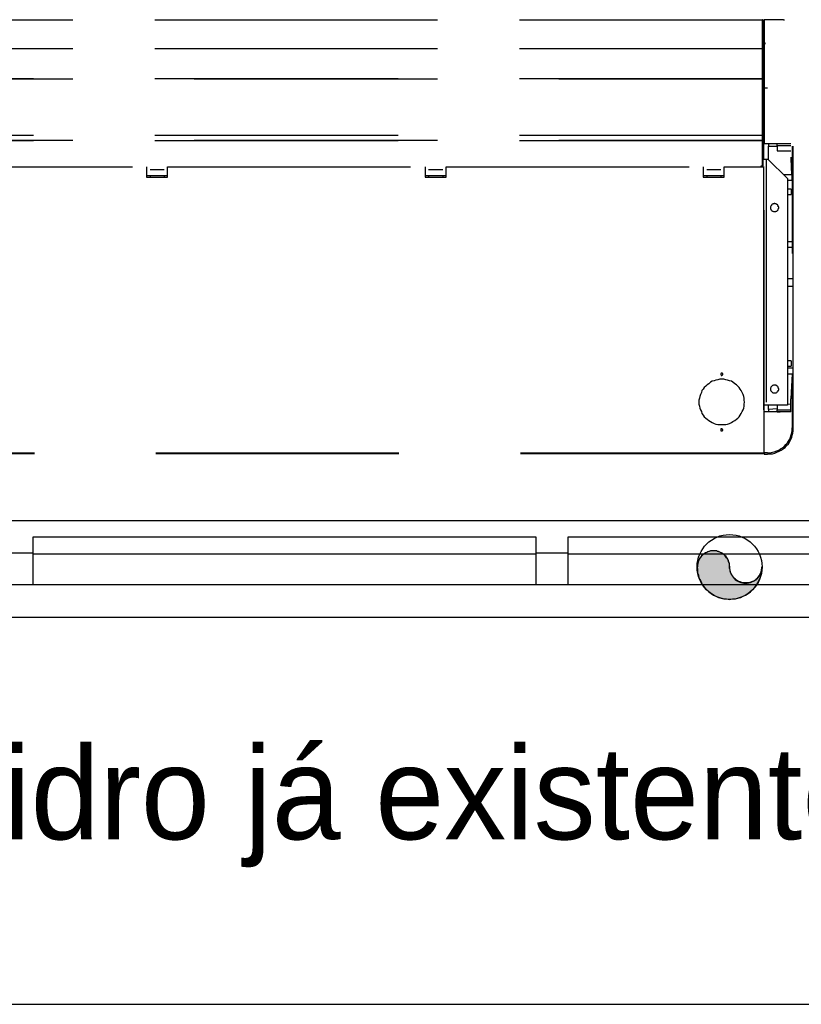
# Model space of a CAD drawing. Header units: millimetres. Extents: x 335 to 739279, y -1 to 84.
# Tile 206 of 244: x 400.67 to 402.28, y 21.51 to 23.54. Entities that reach past the tile are written whole.
import ezdxf

# ---------------------------------------------------------------- set-up
doc = ezdxf.new("R2010")
doc.units = ezdxf.units.MM
doc.header["$MEASUREMENT"] = 0
doc.linetypes.add('Dashed', pattern=[0.75, 0.5, -0.25])
doc.styles.add('CenturyGothic', font='GOTHIC.TTF')

msp = doc.modelspace()

# ---------------------------------------------------------------- hatches: boundary and pattern name
at = {"linetype": 'Continuous'}
msp.add_hatch(color=256, dxfattribs=at).paths.add_polyline_path([(402.1318, 22.4149), (402.1318, 22.4179), (402.1318, 22.4209), (402.1308, 22.4239), (402.1298, 22.4259), (402.1288, 22.4289), (402.1278, 22.4319), (402.1258, 22.4339), (402.1238, 22.4359), (402.1218, 22.4389), (402.1198, 22.4409), (402.1178, 22.4419), (402.1148, 22.4439), (402.1128, 22.4449), (402.1098, 22.4459), (402.1068, 22.4469), (402.1048, 22.4479), (402.1018, 22.4479), (402.0988, 22.4479), (402.0958, 22.4479), (402.0928, 22.4479), (402.0898, 22.4469), (402.0868, 22.4459), (402.0848, 22.4449), (402.0818, 22.4439), (402.0798, 22.4419), (402.0768, 22.4409), (402.0748, 22.4389), (402.0728, 22.4359), (402.0708, 22.4339), (402.0698, 22.4319), (402.0688, 22.4289), (402.0668, 22.4259), (402.0668, 22.4239), (402.0658, 22.4209), (402.0658, 22.4179), (402.0648, 22.4149), (402.0658, 22.4089), (402.0658, 22.4029), (402.0678, 22.3979), (402.0688, 22.3919), (402.0718, 22.3869), (402.0738, 22.3819), (402.0768, 22.3769), (402.0808, 22.3719), (402.0848, 22.3679), (402.0888, 22.3639), (402.0938, 22.3599), (402.0988, 22.3569), (402.1038, 22.3549), (402.1088, 22.3519), (402.1148, 22.3509), (402.1198, 22.3489), (402.1258, 22.3489), (402.1318, 22.3479), (402.1378, 22.3489), (402.1438, 22.3489), (402.1488, 22.3509), (402.1548, 22.3519), (402.1598, 22.3549), (402.1648, 22.3569), (402.1698, 22.3599), (402.1748, 22.3639), (402.1788, 22.3679), (402.1828, 22.3719), (402.1868, 22.3769), (402.1898, 22.3819), (402.1918, 22.3869), (402.1948, 22.3919), (402.1958, 22.3979), (402.1978, 22.4029), (402.1978, 22.4089), (402.1988, 22.4149), (402.1988, 22.4119), (402.1978, 22.4089), (402.1978, 22.4059), (402.1968, 22.4039), (402.1958, 22.4009), (402.1938, 22.3979), (402.1928, 22.3959), (402.1908, 22.3939), (402.1888, 22.3909), (402.1868, 22.3899), (402.1848, 22.3879), (402.1818, 22.3859), (402.1788, 22.3849), (402.1768, 22.3839), (402.1738, 22.3829), (402.1708, 22.3819), (402.1678, 22.3819), (402.1648, 22.3819), (402.1618, 22.3819), (402.1598, 22.3819), (402.1568, 22.3829), (402.1538, 22.3839), (402.1508, 22.3849), (402.1488, 22.3859), (402.1458, 22.3879), (402.1438, 22.3899), (402.1418, 22.3909), (402.1398, 22.3939), (402.1378, 22.3959), (402.1368, 22.3979), (402.1348, 22.4009), (402.1338, 22.4039), (402.1328, 22.4059), (402.1328, 22.4089), (402.1318, 22.4119), (402.1318, 22.4149), (402.1318, 22.4149)])

# ---------------------------------------------------------------- linework, layer by layer
at = {"color": 8, "linetype": 'Dashed'}
for p, q in [((400.2808, 23.5409), (402.1998, 23.5409)), ((402.1998, 23.5399), (400.2808, 23.5399)), ((402.1998, 23.5409), (402.1998, 23.5399)), ((402.1998, 23.5299), (402.1998, 23.5399)), ((402.1998, 23.5399), (402.2008, 23.5399)), ((402.1998, 23.5379), (402.1998, 23.5399)), ((402.1998, 23.5379), (402.1998, 23.5299)), ((402.1998, 23.5319), (402.2008, 23.5319)), ((402.1998, 23.4849), (402.1998, 23.5299)), ((402.1998, 23.5299), (402.2008, 23.5299)), ((402.2008, 23.5319), (402.2008, 23.5399)), ((402.2028, 23.5329), (402.2008, 23.5329)), ((402.2008, 23.5319), (402.2008, 23.5299)), ((402.2028, 23.5309), (402.2008, 23.5309)), ((402.2008, 23.4839), (402.2008, 23.5299)), ((402.2028, 23.5409), (402.2028, 23.3999)), ((402.2428, 23.5409), (402.2028, 23.5409)), ((402.2428, 23.5409), (402.2448, 23.5409)), ((402.2018, 23.5059), (402.2018, 23.5049)), ((402.2028, 23.5059), (402.2018, 23.5059)), ((402.2028, 23.5049), (402.2018, 23.5049)), ((402.2018, 23.4929), (402.2018, 23.5039)), ((400.2808, 23.4819), (402.1998, 23.4819)), ((402.1998, 23.4819), (402.1998, 23.4849)), ((402.2008, 23.4849), (402.1998, 23.4849)), ((402.1998, 23.4839), (402.2008, 23.4839)), ((402.1998, 23.4829), (402.1998, 23.4839)), ((402.1998, 23.4829), (402.1998, 23.4799)), ((402.1998, 23.4819), (402.1998, 23.4809)), ((402.2008, 23.4929), (402.2018, 23.4929)), ((402.2008, 23.4839), (402.2008, 23.4849)), ((402.2008, 23.4779), (402.2008, 23.4839)), ((402.2018, 23.4929), (402.2028, 23.4929)), ((402.2018, 23.4899), (402.2018, 23.4909)), ((402.2018, 23.4909), (402.2028, 23.4909)), ((402.2018, 23.4899), (402.2028, 23.4899)), ((402.2028, 23.4899), (402.2028, 23.4909)), ((402.1998, 23.4809), (400.2808, 23.4809)), ((402.1998, 23.4779), (402.1998, 23.4809)), ((402.1998, 23.4799), (402.1998, 23.4779)), ((402.1998, 23.4209), (402.1998, 23.4779)), ((402.2008, 23.4779), (402.1998, 23.4779)), ((402.2008, 23.4779), (402.2008, 23.4209)), ((402.2028, 23.4609), (402.2008, 23.4609)), ((402.2008, 23.4559), (402.2028, 23.4559)), ((402.2008, 23.4539), (402.2028, 23.4539)), ((402.1998, 23.4189), (402.1998, 23.4209)), ((402.1998, 23.4209), (402.2008, 23.4209)), ((402.1998, 23.4209), (402.1998, 23.4169)), ((402.2028, 23.4389), (402.2008, 23.4389)), ((402.2028, 23.4369), (402.2008, 23.4369)), ((402.2028, 23.4229), (402.2008, 23.4229)), ((402.2028, 23.4219), (402.2008, 23.4219)), ((402.2008, 23.4189), (402.2008, 23.4209)), ((402.1998, 23.4189), (400.2808, 23.4189)), ((400.2808, 23.4189), (402.1998, 23.4189)), ((402.1998, 23.4159), (402.1998, 23.4189)), ((402.2008, 23.4189), (402.1998, 23.4189)), ((402.1998, 23.4169), (402.1998, 23.4159)), ((402.1998, 23.3039), (402.1998, 23.4159)), ((402.1998, 23.4159), (402.2008, 23.4159)), ((402.2008, 23.4159), (402.2008, 23.3039)), ((402.2028, 23.4189), (402.2018, 23.4189)), ((402.2028, 23.4189), (402.2018, 23.4189)), ((402.2018, 23.4179), (402.2018, 23.2539)), ((402.2098, 23.3999), (402.2028, 23.3999)), ((402.2028, 23.3999), (402.2028, 23.2859)), ((402.1998, 23.3029), (400.2808, 23.3029)), ((402.1998, 23.3029), (402.1998, 23.3039)), ((402.2008, 23.3039), (402.1998, 23.3039)), ((402.1998, 23.3039), (402.1998, 23.2949)), ((402.1998, 23.2929), (402.1998, 23.3029)), ((400.2808, 23.2929), (402.1998, 23.2929)), ((402.1998, 23.2919), (400.2808, 23.2919)), ((402.1998, 23.2949), (402.1998, 23.2879)), ((402.1998, 23.2929), (402.1998, 23.2919)), ((402.1998, 23.2879), (402.1998, 23.2919)), ((402.1998, 23.2399), (402.1998, 23.2879)), ((402.1998, 23.2879), (402.2008, 23.2879)), ((402.2008, 23.2399), (402.2008, 23.2879)), ((402.2028, 23.2859), (402.2578, 23.2859)), ((402.2118, 23.2859), (402.2118, 23.2809)), ((402.2118, 23.2529), (402.2118, 23.2809)), ((402.2118, 23.2809), (402.2298, 23.2809)), ((402.2298, 23.2819), (402.2298, 23.2859)), ((402.2298, 23.2819), (402.2298, 23.2709)), ((402.2298, 23.2819), (402.2408, 23.2819)), ((402.2408, 23.2819), (402.2578, 23.2819)), ((402.2608, 23.2809), (402.2608, 23.2349)), ((402.2628, 23.2349), (402.2628, 23.2809)), ((402.2298, 23.2709), (402.2578, 23.2709)), ((402.1968, 23.2399), (402.1998, 23.2399)), ((402.1968, 23.2379), (402.1968, 23.2399)), ((402.1978, 23.2399), (402.1978, 23.2379)), ((402.1988, 23.2399), (402.1988, 23.2379)), ((402.1988, 23.2399), (402.1988, 23.2379)), ((402.2008, 23.2399), (402.1998, 23.2399)), ((402.1998, 23.2399), (402.1998, 23.2379)), ((402.2008, 23.2539), (402.2068, 23.2539)), ((402.2068, 23.2539), (402.2068, 22.7479)), ((402.2068, 23.2539), (402.2108, 23.2539)), ((402.2108, 23.2539), (402.2508, 23.2139)), ((402.2578, 23.2579), (402.2608, 23.2069)), ((402.2578, 23.2579), (402.2588, 23.2349)), ((400.4038, 23.2379), (400.9328, 23.2379)), ((400.9328, 23.2379), (400.9328, 23.2169)), ((400.9398, 23.2199), (400.9328, 23.2199)), ((400.9758, 23.2199), (400.9328, 23.2199)), ((400.9398, 23.2329), (400.9688, 23.2329)), ((400.9398, 23.2199), (400.9398, 23.2169)), ((400.9758, 23.2199), (400.9688, 23.2199)), ((400.9688, 23.2199), (400.9688, 23.2169)), ((400.9758, 23.2169), (400.9758, 23.2379)), ((400.9758, 23.2379), (401.5058, 23.2379)), ((401.5058, 23.2379), (401.5058, 23.2169)), ((401.5128, 23.2199), (401.5058, 23.2199)), ((401.5488, 23.2199), (401.5058, 23.2199)), ((401.5128, 23.2329), (401.5418, 23.2329)), ((401.5128, 23.2199), (401.5128, 23.2169)), ((401.5488, 23.2199), (401.5418, 23.2199)), ((401.5418, 23.2199), (401.5418, 23.2169)), ((401.5488, 23.2169), (401.5488, 23.2379)), ((401.5488, 23.2379), (402.0778, 23.2379)), ((402.0778, 23.2379), (402.0778, 23.2169)), ((402.0848, 23.2199), (402.0778, 23.2199)), ((402.1208, 23.2199), (402.0778, 23.2199)), ((402.0848, 23.2329), (402.1138, 23.2329)), ((402.0848, 23.2199), (402.0848, 23.2169)), ((402.1208, 23.2199), (402.1138, 23.2199)), ((402.1138, 23.2199), (402.1138, 23.2169)), ((402.1208, 23.2169), (402.1208, 23.2379)), ((402.1208, 23.2379), (402.2018, 23.2379)), ((402.2018, 23.2379), (402.2018, 22.6489)), ((402.2018, 23.2379), (402.2028, 23.2379)), ((402.2028, 22.6489), (402.2028, 23.2379)), ((402.2598, 23.2219), (402.2428, 23.2219)), ((402.2588, 23.2349), (402.2608, 23.2069)), ((402.2608, 23.2349), (402.2608, 23.1419)), ((402.2628, 23.1539), (402.2628, 23.2349)), ((400.9328, 23.2169), (400.9398, 23.2169)), ((400.9398, 23.2169), (400.9688, 23.2169)), ((400.9688, 23.2169), (400.9758, 23.2169)), ((401.5058, 23.2169), (401.5128, 23.2169)), ((401.5128, 23.2169), (401.5418, 23.2169)), ((401.5418, 23.2169), (401.5488, 23.2169)), ((402.0778, 23.2169), (402.0848, 23.2169)), ((402.0848, 23.2169), (402.1138, 23.2169)), ((402.1138, 23.2169), (402.1208, 23.2169)), ((402.2508, 23.2139), (402.2508, 22.7479)), ((402.2508, 23.2109), (402.2608, 23.2109)), ((402.2608, 23.2069), (402.2608, 23.1079)), ((402.2588, 23.1919), (402.2508, 23.1919)), ((402.2508, 23.1809), (402.2588, 23.1809)), ((402.2588, 23.1919), (402.2588, 23.1809)), ((402.2608, 23.1419), (402.2608, 23.0599)), ((402.2628, 22.8129), (402.2628, 23.1539)), ((402.2608, 23.1079), (402.2608, 23.0599)), ((402.2608, 23.0839), (402.2508, 23.0839)), ((402.2508, 23.0729), (402.2608, 23.0729)), ((402.2608, 23.0079), (402.2508, 23.0079)), ((402.2608, 22.9919), (402.2508, 22.9919)), ((402.2588, 22.8389), (402.2508, 22.8389)), ((402.2588, 22.8389), (402.2588, 22.8279)), ((402.2508, 22.8279), (402.2588, 22.8279)), ((402.2608, 22.8239), (402.2508, 22.8239)), ((402.2628, 22.7269), (402.2628, 22.8129)), ((402.2508, 22.8119), (402.2608, 22.8119)), ((402.2608, 22.8119), (402.2578, 22.7609)), ((402.2608, 22.8119), (402.2608, 22.7009)), ((402.2578, 22.7339), (402.2578, 22.7609)), ((402.2068, 22.7479), (402.2028, 22.7479)), ((402.2578, 22.7339), (402.2028, 22.7339)), ((402.2508, 22.7479), (402.2068, 22.7479)), ((402.2118, 22.7389), (402.2118, 22.7479)), ((402.2298, 22.7399), (402.2118, 22.7389)), ((402.2118, 22.7389), (402.2118, 22.7339)), ((402.2298, 22.7479), (402.2298, 22.7379)), ((402.2298, 22.7339), (402.2298, 22.7379)), ((402.2298, 22.7379), (402.2408, 22.7379)), ((402.2298, 22.7339), (402.2358, 22.7339)), ((402.2408, 22.7379), (402.2578, 22.7379)), ((402.2578, 22.7499), (402.2508, 22.7489)), ((402.2628, 22.7059), (402.2628, 22.7269)), ((402.2618, 22.6899), (402.2628, 22.6939)), ((402.2628, 22.7009), (402.2628, 22.7059)), ((402.2628, 22.6939), (402.2628, 22.7009)), ((402.2018, 22.6489), (400.2818, 22.6489)), ((402.2018, 22.6479), (400.2818, 22.6479)), ((402.2028, 22.6489), (402.2018, 22.6489)), ((402.2018, 22.6489), (402.2018, 22.6479)), ((402.2098, 22.6499), (402.2028, 22.6499)), ((402.2028, 22.6489), (402.2028, 22.6469)), ((402.2028, 22.6469), (402.2098, 22.6469))]:
    msp.add_line(p, q, dxfattribs=at)
at = {"color": 7}
for p, q in [((403.9938, 22.5099), (397.3598, 22.5099)), ((401.7338, 22.4759), (400.6988, 22.4759)), ((400.6988, 22.4759), (400.6988, 22.4419)), ((401.7338, 22.4419), (401.7338, 22.4759)), ((402.8338, 22.4759), (401.7988, 22.4759)), ((401.7988, 22.4759), (401.7988, 22.4419)), ((400.6318, 22.4439), (400.6988, 22.4439)), ((400.6988, 22.4439), (400.6988, 22.3779)), ((400.6988, 22.4419), (401.7338, 22.4419)), ((401.7338, 22.3779), (401.7338, 22.4439)), ((401.7338, 22.4439), (401.7988, 22.4439)), ((401.7988, 22.4439), (401.7988, 22.3779)), ((401.7988, 22.4419), (402.8338, 22.4419)), ((400.6988, 22.3779), (400.6318, 22.3779)), ((401.7338, 22.3779), (400.6988, 22.3779)), ((401.7988, 22.3779), (401.7338, 22.3779)), ((402.8338, 22.3779), (401.7988, 22.3779)), ((403.9938, 22.3109), (397.3598, 22.3109)), ((397.3598, 21.5149), (403.9938, 21.5149))]:
    msp.add_line(p, q, dxfattribs=at)
at = {"color": 8, "linetype": 'Dashed'}
for points in [[(402.2008, 23.5399), (402.2008, 23.5399), (402.2008, 23.5399), (402.2008, 23.5399), (402.2008, 23.5399), (402.2008, 23.5399), (402.2008, 23.5399), (402.2008, 23.5399), (402.2008, 23.5399), (402.2008, 23.5409), (402.2008, 23.5409), (402.2008, 23.5409), (402.2008, 23.5409), (402.2008, 23.5409), (402.2008, 23.5409), (402.2008, 23.5409), (402.2008, 23.5409), (402.2008, 23.5409), (402.1998, 23.5409), (402.1998, 23.5409), (402.1998, 23.5409), (402.1998, 23.5409), (402.1998, 23.5409), (402.1998, 23.5409), (402.1998, 23.5409), (402.1998, 23.5409), (402.1998, 23.5409), (402.1998, 23.5409), (402.1998, 23.5399), (402.1998, 23.5399), (402.1998, 23.5399), (402.1998, 23.5399), (402.1998, 23.5399), (402.1998, 23.5399), (402.1998, 23.5399), (402.1998, 23.5399), (402.1998, 23.5399), (402.1998, 23.5399), (402.1998, 23.5399), (402.1998, 23.5399), (402.1998, 23.5399), (402.1998, 23.5399), (402.1998, 23.5389), (402.1998, 23.5389), (402.1998, 23.5389), (402.1998, 23.5389), (402.1998, 23.5389), (402.1998, 23.5389), (402.1998, 23.5389), (402.1998, 23.5389), (402.1998, 23.5389), (402.1998, 23.5389), (402.1998, 23.5389), (402.1998, 23.5389), (402.1998, 23.5389), (402.2008, 23.5389), (402.2008, 23.5389), (402.2008, 23.5389), (402.2008, 23.5389), (402.2008, 23.5389), (402.2008, 23.5389), (402.2008, 23.5389), (402.2008, 23.5389), (402.2008, 23.5389), (402.2008, 23.5389), (402.2008, 23.5389), (402.2008, 23.5389), (402.2008, 23.5399), (402.2008, 23.5399), (402.2008, 23.5399), (402.2008, 23.5399), (402.2008, 23.5399), (402.2008, 23.5399)], [(402.2018, 23.5059), (402.2018, 23.5059), (402.2018, 23.5059), (402.2018, 23.5059), (402.2018, 23.5059), (402.2018, 23.5059), (402.2018, 23.5059), (402.2018, 23.5059), (402.2018, 23.5059), (402.2018, 23.5059), (402.2018, 23.5059), (402.2018, 23.5059), (402.2018, 23.5069), (402.2018, 23.5069), (402.2008, 23.5069), (402.2008, 23.5069), (402.2008, 23.5069), (402.2008, 23.5069), (402.2008, 23.5069), (402.2008, 23.5069), (402.2008, 23.5069), (402.2008, 23.5069), (402.2008, 23.5069), (402.2008, 23.5069), (402.2008, 23.5069), (402.2008, 23.5059), (402.2008, 23.5059), (402.2008, 23.5059), (402.2008, 23.5059), (402.2008, 23.5059), (402.2008, 23.5059), (402.1998, 23.5059), (402.1998, 23.5059), (402.1998, 23.5059), (402.1998, 23.5059), (402.1998, 23.5059), (402.1998, 23.5059), (402.1998, 23.5059), (402.1998, 23.5059), (402.1998, 23.5059), (402.1998, 23.5059), (402.1998, 23.5059), (402.2008, 23.5049), (402.2008, 23.5049), (402.2008, 23.5049), (402.2008, 23.5049), (402.2008, 23.5049), (402.2008, 23.5049), (402.2008, 23.5049), (402.2008, 23.5049), (402.2008, 23.5049), (402.2008, 23.5049), (402.2008, 23.5049), (402.2008, 23.5049), (402.2008, 23.5049), (402.2008, 23.5049), (402.2008, 23.5049), (402.2008, 23.5049), (402.2008, 23.5049), (402.2018, 23.5049), (402.2018, 23.5049), (402.2018, 23.5049), (402.2018, 23.5049), (402.2018, 23.5049), (402.2018, 23.5049), (402.2018, 23.5049), (402.2018, 23.5049), (402.2018, 23.5059), (402.2018, 23.5059), (402.2018, 23.5059), (402.2018, 23.5059), (402.2018, 23.5059), (402.2018, 23.5059)], [(402.2018, 23.5049), (402.2018, 23.5049), (402.2018, 23.5049), (402.2018, 23.5049), (402.2018, 23.5049), (402.2018, 23.5049), (402.2018, 23.5049), (402.2018, 23.5049), (402.2018, 23.5049), (402.2018, 23.5059), (402.2018, 23.5059), (402.2018, 23.5059), (402.2018, 23.5059), (402.2018, 23.5059), (402.2008, 23.5059), (402.2008, 23.5059), (402.2008, 23.5059), (402.2008, 23.5059), (402.2008, 23.5059), (402.2008, 23.5059), (402.2008, 23.5059), (402.2008, 23.5059), (402.2008, 23.5059), (402.2008, 23.5059), (402.2008, 23.5059), (402.2008, 23.5059), (402.2008, 23.5059), (402.2008, 23.5059), (402.2008, 23.5049), (402.2008, 23.5049), (402.2008, 23.5049), (402.1998, 23.5049), (402.1998, 23.5049), (402.1998, 23.5049), (402.1998, 23.5049), (402.1998, 23.5049), (402.1998, 23.5049), (402.1998, 23.5049), (402.1998, 23.5049), (402.1998, 23.5049), (402.1998, 23.5049), (402.1998, 23.5049), (402.2008, 23.5049), (402.2008, 23.5049), (402.2008, 23.5039), (402.2008, 23.5039), (402.2008, 23.5039), (402.2008, 23.5039), (402.2008, 23.5039), (402.2008, 23.5039), (402.2008, 23.5039), (402.2008, 23.5039), (402.2008, 23.5039), (402.2008, 23.5039), (402.2008, 23.5039), (402.2008, 23.5039), (402.2008, 23.5039), (402.2008, 23.5039), (402.2008, 23.5039), (402.2018, 23.5039), (402.2018, 23.5039), (402.2018, 23.5039), (402.2018, 23.5039), (402.2018, 23.5039), (402.2018, 23.5039), (402.2018, 23.5049), (402.2018, 23.5049), (402.2018, 23.5049), (402.2018, 23.5049), (402.2018, 23.5049), (402.2018, 23.5049), (402.2018, 23.5049), (402.2018, 23.5049)], [(402.2028, 23.4939), (402.2028, 23.4939), (402.2028, 23.4939), (402.2018, 23.4939), (402.2018, 23.4939), (402.2018, 23.4939), (402.2018, 23.4939), (402.2018, 23.4939), (402.2018, 23.4939), (402.2008, 23.4939), (402.2008, 23.4929), (402.2008, 23.4929), (402.2008, 23.4929), (402.2008, 23.4929), (402.2008, 23.4929), (402.2008, 23.4929), (402.2008, 23.4919), (402.2008, 23.4919), (402.2008, 23.4919), (402.2008, 23.4919), (402.2008, 23.4919), (402.2008, 23.4919), (402.2008, 23.4909), (402.2008, 23.4909), (402.2008, 23.4909), (402.2008, 23.4909), (402.2008, 23.4909), (402.2008, 23.4909), (402.2018, 23.4899), (402.2018, 23.4899), (402.2018, 23.4899), (402.2018, 23.4899), (402.2018, 23.4899), (402.2018, 23.4899), (402.2028, 23.4899), (402.2028, 23.4899), (402.2028, 23.4899), (402.2028, 23.4899), (402.2028, 23.4899), (402.2038, 23.4899), (402.2038, 23.4899), (402.2038, 23.4899), (402.2038, 23.4899), (402.2038, 23.4899), (402.2038, 23.4899), (402.2038, 23.4909), (402.2048, 23.4909), (402.2048, 23.4909), (402.2048, 23.4909), (402.2048, 23.4909), (402.2048, 23.4909), (402.2048, 23.4919), (402.2048, 23.4919), (402.2048, 23.4919), (402.2048, 23.4919), (402.2048, 23.4919), (402.2048, 23.4919), (402.2048, 23.4929), (402.2048, 23.4929), (402.2048, 23.4929), (402.2048, 23.4929), (402.2048, 23.4929), (402.2048, 23.4929), (402.2038, 23.4939), (402.2038, 23.4939), (402.2038, 23.4939), (402.2038, 23.4939), (402.2038, 23.4939), (402.2038, 23.4939), (402.2038, 23.4939), (402.2028, 23.4939), (402.2028, 23.4939), (402.2028, 23.4939)], [(402.2028, 23.4929), (402.2028, 23.4929), (402.2028, 23.4929), (402.2028, 23.4929), (402.2028, 23.4929), (402.2028, 23.4929), (402.2018, 23.4929), (402.2018, 23.4929), (402.2018, 23.4929), (402.2018, 23.4929), (402.2018, 23.4929), (402.2018, 23.4929), (402.2018, 23.4929), (402.2018, 23.4929), (402.2018, 23.4919), (402.2018, 23.4919), (402.2018, 23.4919), (402.2018, 23.4919), (402.2018, 23.4919), (402.2018, 23.4919), (402.2018, 23.4919), (402.2018, 23.4919), (402.2018, 23.4919), (402.2018, 23.4919), (402.2018, 23.4919), (402.2018, 23.4919), (402.2018, 23.4909), (402.2018, 23.4909), (402.2018, 23.4909), (402.2018, 23.4909), (402.2018, 23.4909), (402.2028, 23.4909), (402.2028, 23.4909), (402.2028, 23.4909), (402.2028, 23.4909), (402.2028, 23.4909), (402.2028, 23.4909), (402.2028, 23.4909), (402.2028, 23.4909), (402.2028, 23.4909), (402.2028, 23.4909), (402.2028, 23.4909), (402.2028, 23.4909), (402.2038, 23.4909), (402.2038, 23.4909), (402.2038, 23.4909), (402.2038, 23.4909), (402.2038, 23.4919), (402.2038, 23.4919), (402.2038, 23.4919), (402.2038, 23.4919), (402.2038, 23.4919), (402.2038, 23.4919), (402.2038, 23.4919), (402.2038, 23.4919), (402.2038, 23.4919), (402.2038, 23.4919), (402.2038, 23.4919), (402.2038, 23.4919), (402.2038, 23.4929), (402.2038, 23.4929), (402.2038, 23.4929), (402.2038, 23.4929), (402.2038, 23.4929), (402.2038, 23.4929), (402.2038, 23.4929), (402.2028, 23.4929), (402.2028, 23.4929), (402.2028, 23.4929), (402.2028, 23.4929), (402.2028, 23.4929), (402.2028, 23.4929), (402.2028, 23.4929)], [(402.2008, 23.4779), (402.2008, 23.4779), (402.1998, 23.4779), (402.1998, 23.4779), (402.1998, 23.4779), (402.1998, 23.4779), (402.1998, 23.4779), (402.1998, 23.4779), (402.1998, 23.4779), (402.1998, 23.4779), (402.1998, 23.4779), (402.1988, 23.4779), (402.1988, 23.4769), (402.1988, 23.4769), (402.1988, 23.4769), (402.1988, 23.4769), (402.1988, 23.4769), (402.1988, 23.4769), (402.1988, 23.4769), (402.1988, 23.4769), (402.1988, 23.4759), (402.1988, 23.4759), (402.1988, 23.4759), (402.1988, 23.4759), (402.1988, 23.4759), (402.1988, 23.4759), (402.1998, 23.4759), (402.1998, 23.4759), (402.1998, 23.4759), (402.1998, 23.4749), (402.1998, 23.4749), (402.1998, 23.4749), (402.1998, 23.4749), (402.1998, 23.4749), (402.1998, 23.4749), (402.2008, 23.4749), (402.2008, 23.4749), (402.2008, 23.4749), (402.2008, 23.4749), (402.2008, 23.4749), (402.2008, 23.4749), (402.2008, 23.4749), (402.2008, 23.4749), (402.2018, 23.4749), (402.2018, 23.4759), (402.2018, 23.4759), (402.2018, 23.4759), (402.2018, 23.4759), (402.2018, 23.4759), (402.2018, 23.4759), (402.2018, 23.4759), (402.2018, 23.4759), (402.2018, 23.4759), (402.2018, 23.4769), (402.2018, 23.4769), (402.2018, 23.4769), (402.2018, 23.4769), (402.2018, 23.4769), (402.2018, 23.4769), (402.2018, 23.4769), (402.2018, 23.4769), (402.2018, 23.4779), (402.2018, 23.4779), (402.2018, 23.4779), (402.2018, 23.4779), (402.2018, 23.4779), (402.2008, 23.4779), (402.2008, 23.4779), (402.2008, 23.4779), (402.2008, 23.4779), (402.2008, 23.4779), (402.2008, 23.4779), (402.2008, 23.4779)], [(402.2008, 23.4209), (402.2008, 23.4209), (402.1998, 23.4209), (402.1998, 23.4209), (402.1998, 23.4209), (402.1998, 23.4209), (402.1998, 23.4209), (402.1998, 23.4209), (402.1998, 23.4209), (402.1998, 23.4209), (402.1998, 23.4209), (402.1988, 23.4209), (402.1988, 23.4209), (402.1988, 23.4199), (402.1988, 23.4199), (402.1988, 23.4199), (402.1988, 23.4199), (402.1988, 23.4199), (402.1988, 23.4199), (402.1988, 23.4199), (402.1988, 23.4199), (402.1988, 23.4189), (402.1988, 23.4189), (402.1988, 23.4189), (402.1988, 23.4189), (402.1988, 23.4189), (402.1998, 23.4189), (402.1998, 23.4189), (402.1998, 23.4189), (402.1998, 23.4189), (402.1998, 23.4189), (402.1998, 23.4189), (402.1998, 23.4179), (402.1998, 23.4179), (402.1998, 23.4179), (402.2008, 23.4179), (402.2008, 23.4179), (402.2008, 23.4179), (402.2008, 23.4179), (402.2008, 23.4179), (402.2008, 23.4179), (402.2008, 23.4189), (402.2008, 23.4189), (402.2018, 23.4189), (402.2018, 23.4189), (402.2018, 23.4189), (402.2018, 23.4189), (402.2018, 23.4189), (402.2018, 23.4189), (402.2018, 23.4189), (402.2018, 23.4189), (402.2018, 23.4189), (402.2018, 23.4199), (402.2018, 23.4199), (402.2018, 23.4199), (402.2018, 23.4199), (402.2018, 23.4199), (402.2018, 23.4199), (402.2018, 23.4199), (402.2018, 23.4199), (402.2018, 23.4209), (402.2018, 23.4209), (402.2018, 23.4209), (402.2018, 23.4209), (402.2018, 23.4209), (402.2018, 23.4209), (402.2008, 23.4209), (402.2008, 23.4209), (402.2008, 23.4209), (402.2008, 23.4209), (402.2008, 23.4209), (402.2008, 23.4209), (402.2008, 23.4209)], [(402.2008, 23.4209), (402.2008, 23.4209), (402.1998, 23.4209), (402.1998, 23.4209), (402.1998, 23.4209), (402.1998, 23.4209), (402.1998, 23.4199), (402.1998, 23.4199), (402.1998, 23.4199), (402.1998, 23.4199), (402.1998, 23.4199), (402.1998, 23.4199), (402.1988, 23.4199), (402.1988, 23.4199), (402.1988, 23.4199), (402.1988, 23.4199), (402.1988, 23.4199), (402.1988, 23.4189), (402.1988, 23.4189), (402.1988, 23.4189), (402.1988, 23.4189), (402.1988, 23.4189), (402.1988, 23.4189), (402.1988, 23.4189), (402.1988, 23.4189), (402.1998, 23.4179), (402.1998, 23.4179), (402.1998, 23.4179), (402.1998, 23.4179), (402.1998, 23.4179), (402.1998, 23.4179), (402.1998, 23.4179), (402.1998, 23.4179), (402.1998, 23.4179), (402.1998, 23.4179), (402.2008, 23.4179), (402.2008, 23.4179), (402.2008, 23.4179), (402.2008, 23.4179), (402.2008, 23.4179), (402.2008, 23.4179), (402.2008, 23.4179), (402.2008, 23.4179), (402.2008, 23.4179), (402.2008, 23.4179), (402.2018, 23.4179), (402.2018, 23.4179), (402.2018, 23.4179), (402.2018, 23.4189), (402.2018, 23.4189), (402.2018, 23.4189), (402.2018, 23.4189), (402.2018, 23.4189), (402.2018, 23.4189), (402.2018, 23.4189), (402.2018, 23.4189), (402.2018, 23.4199), (402.2018, 23.4199), (402.2018, 23.4199), (402.2018, 23.4199), (402.2018, 23.4199), (402.2018, 23.4199), (402.2018, 23.4199), (402.2018, 23.4199), (402.2008, 23.4199), (402.2008, 23.4199), (402.2008, 23.4199), (402.2008, 23.4209), (402.2008, 23.4209), (402.2008, 23.4209), (402.2008, 23.4209), (402.2008, 23.4209), (402.2008, 23.4209)], [(402.2008, 23.4199), (402.2008, 23.4199), (402.1998, 23.4199), (402.1998, 23.4199), (402.1998, 23.4199), (402.1998, 23.4199), (402.1998, 23.4199), (402.1998, 23.4199), (402.1998, 23.4199), (402.1998, 23.4199), (402.1998, 23.4199), (402.1998, 23.4199), (402.1988, 23.4199), (402.1988, 23.4189), (402.1988, 23.4189), (402.1988, 23.4189), (402.1988, 23.4189), (402.1988, 23.4189), (402.1988, 23.4189), (402.1988, 23.4189), (402.1988, 23.4189), (402.1988, 23.4189), (402.1988, 23.4179), (402.1988, 23.4179), (402.1988, 23.4179), (402.1998, 23.4179), (402.1998, 23.4179), (402.1998, 23.4179), (402.1998, 23.4179), (402.1998, 23.4179), (402.1998, 23.4179), (402.1998, 23.4179), (402.1998, 23.4179), (402.1998, 23.4179), (402.1998, 23.4179), (402.2008, 23.4179), (402.2008, 23.4179), (402.2008, 23.4179), (402.2008, 23.4179), (402.2008, 23.4179), (402.2008, 23.4179), (402.2008, 23.4179), (402.2008, 23.4179), (402.2008, 23.4179), (402.2008, 23.4179), (402.2018, 23.4179), (402.2018, 23.4179), (402.2018, 23.4179), (402.2018, 23.4179), (402.2018, 23.4179), (402.2018, 23.4179), (402.2018, 23.4189), (402.2018, 23.4189), (402.2018, 23.4189), (402.2018, 23.4189), (402.2018, 23.4189), (402.2018, 23.4189), (402.2018, 23.4189), (402.2018, 23.4189), (402.2018, 23.4189), (402.2018, 23.4199), (402.2018, 23.4199), (402.2018, 23.4199), (402.2018, 23.4199), (402.2008, 23.4199), (402.2008, 23.4199), (402.2008, 23.4199), (402.2008, 23.4199), (402.2008, 23.4199), (402.2008, 23.4199), (402.2008, 23.4199), (402.2008, 23.4199), (402.2008, 23.4199)], [(402.2238, 23.1629), (402.2238, 23.1629), (402.2228, 23.1619), (402.2218, 23.1619), (402.2218, 23.1619), (402.2208, 23.1619), (402.2198, 23.1609), (402.2198, 23.1609), (402.2188, 23.1609), (402.2188, 23.1599), (402.2178, 23.1599), (402.2178, 23.1589), (402.2168, 23.1579), (402.2168, 23.1579), (402.2168, 23.1569), (402.2158, 23.1559), (402.2158, 23.1559), (402.2158, 23.1549), (402.2158, 23.1539), (402.2158, 23.1539), (402.2158, 23.1529), (402.2158, 23.1519), (402.2168, 23.1509), (402.2168, 23.1509), (402.2168, 23.1499), (402.2178, 23.1489), (402.2178, 23.1489), (402.2188, 23.1479), (402.2188, 23.1479), (402.2198, 23.1469), (402.2198, 23.1469), (402.2208, 23.1469), (402.2218, 23.1459), (402.2218, 23.1459), (402.2228, 23.1459), (402.2238, 23.1459), (402.2238, 23.1459), (402.2248, 23.1459), (402.2258, 23.1459), (402.2268, 23.1459), (402.2268, 23.1459), (402.2278, 23.1469), (402.2288, 23.1469), (402.2288, 23.1469), (402.2298, 23.1479), (402.2298, 23.1479), (402.2308, 23.1489), (402.2308, 23.1489), (402.2318, 23.1499), (402.2318, 23.1509), (402.2318, 23.1509), (402.2318, 23.1519), (402.2328, 23.1529), (402.2328, 23.1539), (402.2328, 23.1539), (402.2328, 23.1549), (402.2328, 23.1559), (402.2318, 23.1559), (402.2318, 23.1569), (402.2318, 23.1579), (402.2318, 23.1579), (402.2308, 23.1589), (402.2308, 23.1599), (402.2298, 23.1599), (402.2298, 23.1609), (402.2288, 23.1609), (402.2288, 23.1609), (402.2278, 23.1619), (402.2268, 23.1619), (402.2268, 23.1619), (402.2258, 23.1619), (402.2248, 23.1629), (402.2238, 23.1629)], [(402.1158, 22.8139), (402.1158, 22.8139), (402.1148, 22.8139), (402.1148, 22.8139), (402.1148, 22.8139), (402.1148, 22.8139), (402.1148, 22.8139), (402.1148, 22.8129), (402.1138, 22.8129), (402.1138, 22.8129), (402.1138, 22.8129), (402.1138, 22.8129), (402.1138, 22.8129), (402.1138, 22.8129), (402.1138, 22.8119), (402.1138, 22.8119), (402.1138, 22.8119), (402.1138, 22.8119), (402.1138, 22.8119), (402.1138, 22.8109), (402.1138, 22.8109), (402.1138, 22.8109), (402.1138, 22.8109), (402.1138, 22.8109), (402.1138, 22.8109), (402.1138, 22.8099), (402.1138, 22.8099), (402.1138, 22.8099), (402.1138, 22.8099), (402.1148, 22.8099), (402.1148, 22.8099), (402.1148, 22.8099), (402.1148, 22.8099), (402.1148, 22.8089), (402.1148, 22.8089), (402.1158, 22.8089), (402.1158, 22.8089), (402.1158, 22.8089), (402.1158, 22.8089), (402.1158, 22.8089), (402.1168, 22.8099), (402.1168, 22.8099), (402.1168, 22.8099), (402.1168, 22.8099), (402.1168, 22.8099), (402.1168, 22.8099), (402.1178, 22.8099), (402.1178, 22.8099), (402.1178, 22.8109), (402.1178, 22.8109), (402.1178, 22.8109), (402.1178, 22.8109), (402.1178, 22.8109), (402.1178, 22.8109), (402.1178, 22.8119), (402.1178, 22.8119), (402.1178, 22.8119), (402.1178, 22.8119), (402.1178, 22.8119), (402.1178, 22.8129), (402.1178, 22.8129), (402.1178, 22.8129), (402.1178, 22.8129), (402.1168, 22.8129), (402.1168, 22.8129), (402.1168, 22.8129), (402.1168, 22.8139), (402.1168, 22.8139), (402.1168, 22.8139), (402.1158, 22.8139), (402.1158, 22.8139), (402.1158, 22.8139), (402.1158, 22.8139)], [(402.1158, 22.8009), (402.1118, 22.8009), (402.1078, 22.7999), (402.1038, 22.7989), (402.0998, 22.7979), (402.0958, 22.7969), (402.0928, 22.7949), (402.0888, 22.7919), (402.0858, 22.7899), (402.0828, 22.7869), (402.0798, 22.7839), (402.0778, 22.7809), (402.0748, 22.7779), (402.0738, 22.7739), (402.0718, 22.7699), (402.0708, 22.7659), (402.0698, 22.7619), (402.0688, 22.7579), (402.0688, 22.7539), (402.0688, 22.7499), (402.0698, 22.7459), (402.0708, 22.7419), (402.0718, 22.7379), (402.0738, 22.7349), (402.0748, 22.7309), (402.0778, 22.7269), (402.0798, 22.7239), (402.0828, 22.7209), (402.0858, 22.7189), (402.0888, 22.7159), (402.0928, 22.7139), (402.0958, 22.7119), (402.0998, 22.7099), (402.1038, 22.7089), (402.1078, 22.7079), (402.1118, 22.7079), (402.1158, 22.7079), (402.1198, 22.7079), (402.1238, 22.7079), (402.1278, 22.7089), (402.1318, 22.7099), (402.1358, 22.7119), (402.1388, 22.7139), (402.1428, 22.7159), (402.1458, 22.7189), (402.1488, 22.7209), (402.1518, 22.7239), (402.1538, 22.7269), (402.1558, 22.7309), (402.1578, 22.7349), (402.1598, 22.7379), (402.1608, 22.7419), (402.1618, 22.7459), (402.1618, 22.7499), (402.1628, 22.7539), (402.1618, 22.7579), (402.1618, 22.7619), (402.1608, 22.7659), (402.1598, 22.7699), (402.1578, 22.7739), (402.1558, 22.7779), (402.1538, 22.7809), (402.1518, 22.7839), (402.1488, 22.7869), (402.1458, 22.7899), (402.1428, 22.7919), (402.1388, 22.7949), (402.1358, 22.7969), (402.1318, 22.7979), (402.1278, 22.7989), (402.1238, 22.7999), (402.1198, 22.8009), (402.1158, 22.8009)], [(402.2238, 22.7889), (402.2238, 22.7889), (402.2228, 22.7889), (402.2218, 22.7889), (402.2218, 22.7889), (402.2208, 22.7879), (402.2198, 22.7879), (402.2198, 22.7879), (402.2188, 22.7869), (402.2188, 22.7869), (402.2178, 22.7859), (402.2178, 22.7859), (402.2168, 22.7849), (402.2168, 22.7839), (402.2168, 22.7839), (402.2158, 22.7829), (402.2158, 22.7819), (402.2158, 22.7819), (402.2158, 22.7809), (402.2158, 22.7799), (402.2158, 22.7789), (402.2158, 22.7789), (402.2168, 22.7779), (402.2168, 22.7769), (402.2168, 22.7769), (402.2178, 22.7759), (402.2178, 22.7759), (402.2188, 22.7749), (402.2188, 22.7749), (402.2198, 22.7739), (402.2198, 22.7739), (402.2208, 22.7729), (402.2218, 22.7729), (402.2218, 22.7729), (402.2228, 22.7729), (402.2238, 22.7729), (402.2238, 22.7729), (402.2248, 22.7729), (402.2258, 22.7729), (402.2268, 22.7729), (402.2268, 22.7729), (402.2278, 22.7729), (402.2288, 22.7739), (402.2288, 22.7739), (402.2298, 22.7749), (402.2298, 22.7749), (402.2308, 22.7759), (402.2308, 22.7759), (402.2318, 22.7769), (402.2318, 22.7769), (402.2318, 22.7779), (402.2318, 22.7789), (402.2328, 22.7789), (402.2328, 22.7799), (402.2328, 22.7809), (402.2328, 22.7819), (402.2328, 22.7819), (402.2318, 22.7829), (402.2318, 22.7839), (402.2318, 22.7839), (402.2318, 22.7849), (402.2308, 22.7859), (402.2308, 22.7859), (402.2298, 22.7869), (402.2298, 22.7869), (402.2288, 22.7879), (402.2288, 22.7879), (402.2278, 22.7879), (402.2268, 22.7889), (402.2268, 22.7889), (402.2258, 22.7889), (402.2248, 22.7889), (402.2238, 22.7889)], [(402.1158, 22.6989), (402.1158, 22.6989), (402.1148, 22.6989), (402.1148, 22.6989), (402.1148, 22.6989), (402.1148, 22.6989), (402.1148, 22.6989), (402.1148, 22.6989), (402.1138, 22.6989), (402.1138, 22.6979), (402.1138, 22.6979), (402.1138, 22.6979), (402.1138, 22.6979), (402.1138, 22.6979), (402.1138, 22.6979), (402.1138, 22.6979), (402.1138, 22.6969), (402.1138, 22.6969), (402.1138, 22.6969), (402.1138, 22.6969), (402.1138, 22.6969), (402.1138, 22.6959), (402.1138, 22.6959), (402.1138, 22.6959), (402.1138, 22.6959), (402.1138, 22.6959), (402.1138, 22.6959), (402.1138, 22.6949), (402.1138, 22.6949), (402.1148, 22.6949), (402.1148, 22.6949), (402.1148, 22.6949), (402.1148, 22.6949), (402.1148, 22.6949), (402.1148, 22.6949), (402.1158, 22.6949), (402.1158, 22.6949), (402.1158, 22.6949), (402.1158, 22.6949), (402.1158, 22.6949), (402.1168, 22.6949), (402.1168, 22.6949), (402.1168, 22.6949), (402.1168, 22.6949), (402.1168, 22.6949), (402.1168, 22.6949), (402.1178, 22.6959), (402.1178, 22.6959), (402.1178, 22.6959), (402.1178, 22.6959), (402.1178, 22.6959), (402.1178, 22.6959), (402.1178, 22.6969), (402.1178, 22.6969), (402.1178, 22.6969), (402.1178, 22.6969), (402.1178, 22.6969), (402.1178, 22.6979), (402.1178, 22.6979), (402.1178, 22.6979), (402.1178, 22.6979), (402.1178, 22.6979), (402.1178, 22.6979), (402.1168, 22.6979), (402.1168, 22.6989), (402.1168, 22.6989), (402.1168, 22.6989), (402.1168, 22.6989), (402.1168, 22.6989), (402.1158, 22.6989), (402.1158, 22.6989), (402.1158, 22.6989), (402.1158, 22.6989)], [(402.2098, 22.6499), (402.2148, 22.6499), (402.2198, 22.6509), (402.2238, 22.6519), (402.2288, 22.6539), (402.2328, 22.6549), (402.2368, 22.6579), (402.2408, 22.6599), (402.2438, 22.6629), (402.2478, 22.6669), (402.2508, 22.6699), (402.2528, 22.6739), (402.2558, 22.6779), (402.2568, 22.6819), (402.2588, 22.6869), (402.2598, 22.6909), (402.2608, 22.6959), (402.2608, 22.7009)], [(402.2098, 22.6469), (402.2148, 22.6479), (402.2198, 22.6479), (402.2248, 22.6489), (402.2288, 22.6509), (402.2338, 22.6529), (402.2378, 22.6549), (402.2418, 22.6579), (402.2458, 22.6609), (402.2488, 22.6649), (402.2528, 22.6679), (402.2548, 22.6719), (402.2578, 22.6769), (402.2598, 22.6809), (402.2608, 22.6859), (402.2618, 22.6899)]]:
    msp.add_lwpolyline(points, dxfattribs=at)
msp.add_lwpolyline([(402.1318, 22.4149), (402.1318, 22.4179), (402.1318, 22.4209), (402.1308, 22.4239), (402.1298, 22.4259), (402.1288, 22.4289), (402.1278, 22.4319), (402.1258, 22.4339), (402.1238, 22.4359), (402.1218, 22.4389), (402.1198, 22.4409), (402.1178, 22.4419), (402.1148, 22.4439), (402.1128, 22.4449), (402.1098, 22.4459), (402.1068, 22.4469), (402.1048, 22.4479), (402.1018, 22.4479), (402.0988, 22.4479), (402.0958, 22.4479), (402.0928, 22.4479), (402.0898, 22.4469), (402.0868, 22.4459), (402.0848, 22.4449), (402.0818, 22.4439), (402.0798, 22.4419), (402.0768, 22.4409), (402.0748, 22.4389), (402.0728, 22.4359), (402.0708, 22.4339), (402.0698, 22.4319), (402.0688, 22.4289), (402.0668, 22.4259), (402.0668, 22.4239), (402.0658, 22.4209), (402.0658, 22.4179), (402.0648, 22.4149), (402.0658, 22.4089), (402.0658, 22.4029), (402.0678, 22.3979), (402.0688, 22.3919), (402.0718, 22.3869), (402.0738, 22.3819), (402.0768, 22.3769), (402.0808, 22.3719), (402.0848, 22.3679), (402.0888, 22.3639), (402.0938, 22.3599), (402.0988, 22.3569), (402.1038, 22.3549), (402.1088, 22.3519), (402.1148, 22.3509), (402.1198, 22.3489), (402.1258, 22.3489), (402.1318, 22.3479), (402.1378, 22.3489), (402.1438, 22.3489), (402.1488, 22.3509), (402.1548, 22.3519), (402.1598, 22.3549), (402.1648, 22.3569), (402.1698, 22.3599), (402.1748, 22.3639), (402.1788, 22.3679), (402.1828, 22.3719), (402.1868, 22.3769), (402.1898, 22.3819), (402.1918, 22.3869), (402.1948, 22.3919), (402.1958, 22.3979), (402.1978, 22.4029), (402.1978, 22.4089), (402.1988, 22.4149), (402.1988, 22.4119), (402.1978, 22.4089), (402.1978, 22.4059), (402.1968, 22.4039), (402.1958, 22.4009), (402.1938, 22.3979), (402.1928, 22.3959), (402.1908, 22.3939), (402.1888, 22.3909), (402.1868, 22.3899), (402.1848, 22.3879), (402.1818, 22.3859), (402.1788, 22.3849), (402.1768, 22.3839), (402.1738, 22.3829), (402.1708, 22.3819), (402.1678, 22.3819), (402.1648, 22.3819), (402.1618, 22.3819), (402.1598, 22.3819), (402.1568, 22.3829), (402.1538, 22.3839), (402.1508, 22.3849), (402.1488, 22.3859), (402.1458, 22.3879), (402.1438, 22.3899), (402.1418, 22.3909), (402.1398, 22.3939), (402.1378, 22.3959), (402.1368, 22.3979), (402.1348, 22.4009), (402.1338, 22.4039), (402.1328, 22.4059), (402.1328, 22.4089), (402.1318, 22.4119), (402.1318, 22.4149), (402.1318, 22.4149)], close=True, dxfattribs=at)
msp.add_circle((402.1318, 22.4149), 0.0667, dxfattribs=at)
for centre, start, end in [((402.0988, 22.4149), 0, 180), ((402.1648, 22.4149), 180, 0)]:
    msp.add_arc(centre, 0.0333, start, end, dxfattribs=at)

# ---------------------------------------------------------------- texts
at = {"color": 7, "insert": (399.4328, 21.7969), "char_height": 0.190662, "width": 7.590999, "attachment_point": 7, "line_spacing_factor": 0.798, "style": 'CenturyGothic'}
msp.add_mtext('Plano de vidro já existente', dxfattribs=at)

doc.saveas('drawing.dxf')
